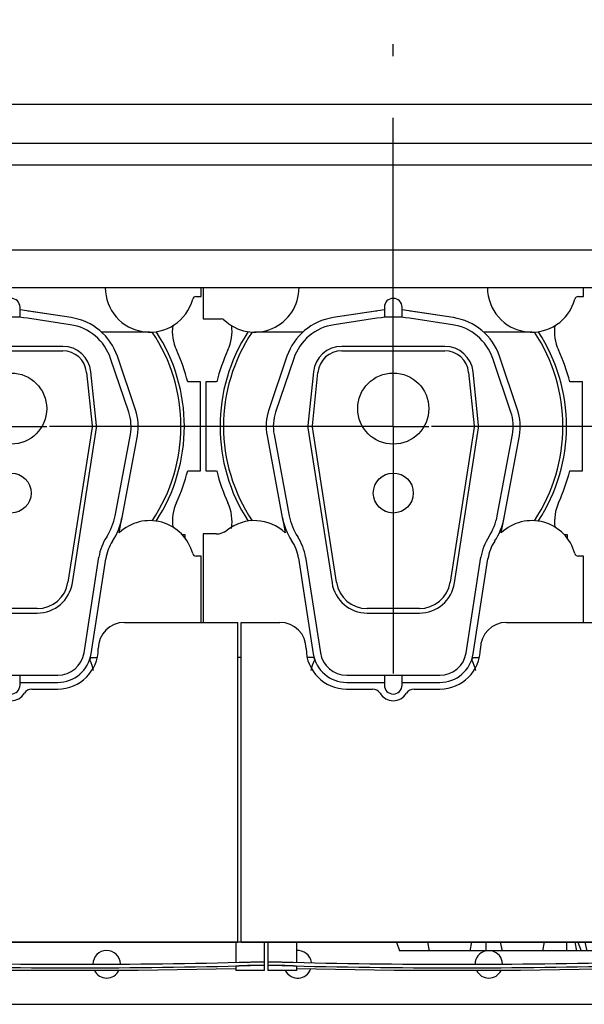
# Model space of a CAD drawing. Header units: millimetres. Extents: x 0 to 841, y 0 to 594.
# Tile 24 of 58: x 565 to 597, y 182 to 238. Entities that reach past the tile are written whole.
import ezdxf
from ezdxf.enums import TextEntityAlignment as Align

# ---------------------------------------------------------------- set-up
doc = ezdxf.new("R2010")
doc.units = ezdxf.units.MM
doc.header["$LTSCALE"] = 46.255
doc.linetypes.add('CENTER', pattern=[0.6, 0.375, -0.075, 0.075, -0.075])
doc.layers.get('0').update_dxf_attribs({"linetype": 'CONTINUOUS'})
for name, color, linetype in [('25087_000000_IMO-2_SKL_PBL456', 7, 'CONTINUOUS'), ('25087_030000_TLKGS_V_ABL439', 7, 'CONTINUOUS'), ('25087_100000_TLKGS_V_ABL440', 7, 'CONTINUOUS'), ('25087_200000_TLKGS_V_ABL450', 7, 'CONTINUOUS'), ('25087_700000_TLKGS_V_ABL445', 7, 'CONTINUOUS'), ('top_7_VBL429', 7, 'CONTINUOUS')]:
    doc.layers.add(name, color=color, linetype=linetype)
doc.styles.get("Standard").update_dxf_attribs({"font": 'txt', "width": 0.6})
doc.dimstyles.new('DIMSTYLE_2', dxfattribs={"dimtxt": 3.5, "dimasz": 3.5, "dimexe": 1.8, "dimexo": 0, "dimgap": 0.875, "dimtad": 1, "dimdec": 0, "dimlfac": 20, "dimdsep": 46, "dimtxsty": 'STANDARD', "dimblk": '_FILLED', "dimblk1": '_FILLED', "dimblk2": '_FILLED', "dimcen": 0.09, "dimadec": 0, "dimazin": 0, "dimtp": 2, "dimtm": 2, "dimtfac": 1, "dimtdec": 0, "dimtofl": 0, "dimtmove": 0, "dimatfit": 3, "dimldrblk": '_FILLED', "dimfxl": 1, "dimtolj": 1, "dimarcsym": 0})

# ---------------------------------------------------------------- blocks, each defined once
blk = doc.blocks.new('_FILLED')
at = {"color": 0, "linetype": 'BYBLOCK'}
blk.add_solid([(0, 0), (-1, 0.167), (-1, -0.167)], dxfattribs=at)
blk = doc.blocks.new('*D3')
at = {"color": 2, "linetype": 'CONTINUOUS'}
for p, q in [((466.4, 247.5), (466.4, 290.601)), ((758.097, 220.292), (758.097, 290.601)), ((466.4, 288.8), (612.249, 288.8)), ((758.097, 288.8), (612.249, 288.8))]:
    blk.add_line(p, q, dxfattribs=at)
at = {"color": 2, "linetype": 'CONTINUOUS', "xscale": 3.5, "yscale": 3.5, "zscale": 3.5, "rotation": 180}
blk.add_blockref('_FILLED', (466.4, 288.8), dxfattribs=at)
at = {"color": 2, "linetype": 'CONTINUOUS', "xscale": 3.5, "yscale": 3.5, "zscale": 3.5}
blk.add_blockref('_FILLED', (758.097, 288.8), dxfattribs=at)
at = {"color": 2, "linetype": 'CONTINUOUS', "width": 0.654762}
blk.add_text('5834', height=3.5, dxfattribs=at).set_placement((612.249, 289.675), align=Align.CENTER)
blk = doc.blocks.new('25087_111000_21_SIMPLE1_T1_A_PBL442', base_point=(578.375, 213.938))
at = {"layer": '25087_111000_21_SIMPLE1_T1_A_PBL442', "color": 7, "linetype": 'CONTINUOUS'}
for p, q in [((577.45, 186), (577.25, 186)), ((485.175, 182.5), (664.4, 182.5))]:
    blk.add_line(p, q, dxfattribs=at)
for centre, start, end in [((569.875, 184.75), 2.4062, 179.0556), ((580.625, 184.75), 8.7984, 95.4488), ((591.375, 184.75), 104.4002, 179.0556), ((591.375, 184.75), 2.4062, 75.7312), ((569.875, 184.75), 206.8041, 333.1958), ((580.625, 184.75), 208.1676, 340.0843), ((591.375, 184.75), 206.8041, 333.1958)]:
    blk.add_arc(centre, 0.775, start, end, dxfattribs=at)
blk = doc.blocks.new('25087_111000_21_SIMPLE1_T2_A_PBL480', base_point=(564.55, 214.681))
at = {"layer": '25087_111000_21_SIMPLE1_T2_A_PBL480', "color": 7, "linetype": 'CONTINUOUS'}
for p, q in [((553.95, 217.5), (553.95, 212.5)), ((554.564, 217.5), (553.95, 217.5)), ((575.15, 217.5), (574.436, 217.5)), ((575.15, 212.5), (575.15, 217.5)), ((553.95, 212.5), (554.564, 212.5)), ((574.436, 212.5), (575.15, 212.5)), ((574.301, 208.9), (574.125, 208.9)), ((574.301, 208.688), (574.301, 208.9))]:
    blk.add_line(p, q, dxfattribs=at)
for centre, radius, start, end in [((552.928, 220.347), 2.502, 335.2009, 7.4897), ((576.074, 220.349), 2.505, 172.6385, 204.8049), ((564.5, 215), 10.245, 155.2009, 165.8767), ((564.5, 215), 10.245, 14.1233, 24.8049), ((564.5, 215), 10.245, 194.1233, 204.8044), ((564.5, 215), 10.245, 335.2611, 345.8767), ((552.926, 209.651), 2.505, 350.8527, 24.8044), ((576.098, 209.656), 2.524, 155.2593, 187.4518)]:
    blk.add_arc(centre, radius, start, end, dxfattribs=at)
blk = doc.blocks.new('25087_111000_21_SIMPLE1_T2_A_PBL507', base_point=(586.05, 214.681))
at = {"layer": '25087_111000_21_SIMPLE1_T2_A_PBL507', "color": 7, "linetype": 'CONTINUOUS'}
for p, q in [((575.45, 217.5), (575.45, 212.5)), ((576.064, 217.5), (575.45, 217.5)), ((596.65, 217.5), (595.936, 217.5)), ((596.65, 212.5), (596.65, 217.5)), ((575.45, 212.5), (576.064, 212.5)), ((595.936, 212.5), (596.65, 212.5)), ((595.801, 208.9), (595.625, 208.9)), ((595.801, 208.688), (595.801, 208.9))]:
    blk.add_line(p, q, dxfattribs=at)
for centre, radius, start, end in [((574.428, 220.347), 2.502, 335.2009, 7.4897), ((597.574, 220.349), 2.505, 172.6385, 204.8049), ((586, 215), 10.245, 155.2009, 165.8767), ((586, 215), 10.245, 14.1233, 24.8049), ((586, 215), 10.245, 194.1233, 204.8044), ((586, 215), 10.245, 335.2611, 345.8767), ((574.426, 209.651), 2.505, 350.8527, 24.8044), ((597.598, 209.656), 2.524, 155.2593, 187.4518)]:
    blk.add_arc(centre, radius, start, end, dxfattribs=at)
blk = doc.blocks.new('25087_111000_21_SIMPLE1_A_ABL441', base_point=(578.375, 213.938))
at = {"layer": '25087_111000_21_SIMPLE1_T1_A_PBL442'}
blk.add_blockref('25087_111000_21_SIMPLE1_T1_A_PBL442', (578.375, 213.938), dxfattribs=at)
at = {"layer": '25087_111000_21_SIMPLE1_T2_A_PBL480'}
blk.add_blockref('25087_111000_21_SIMPLE1_T2_A_PBL480', (564.55, 214.681), dxfattribs=at)
at = {"layer": '25087_111000_21_SIMPLE1_T2_A_PBL507'}
blk.add_blockref('25087_111000_21_SIMPLE1_T2_A_PBL507', (586.05, 214.681), dxfattribs=at)
blk = doc.blocks.new('25087_111200_24_SIMPLE1_T3_X_PBL477', base_point=(568.1, 185.2))
at = {"layer": '25087_111200_24_SIMPLE1_T3_X_PBL477', "color": 7, "linetype": 'CONTINUOUS'}
for p, q in [((557.45, 186), (557.45, 184.4)), ((559.05, 186), (559.05, 184.863)), ((577.15, 186), (577.15, 184.863)), ((578.75, 184.4), (578.75, 186)), ((557.45, 184.681), (557.45, 184.681)), ((559.05, 184.4), (557.45, 184.4)), ((558.2, 184.88), (558.25, 184.878)), ((558.25, 184.678), (558.2, 184.679)), ((559.05, 184.639), (559.05, 184.4)), ((577.15, 184.639), (577.15, 184.4)), ((578.75, 184.4), (577.15, 184.4)), ((577.95, 184.878), (578, 184.88)), ((578, 184.679), (577.95, 184.678)), ((578.75, 184.681), (578.75, 184.681))]:
    blk.add_line(p, q, dxfattribs=at)
blk.add_lwpolyline([(559.05, 184.52), (564.547, 184.417), (571.653, 184.417), (577.15, 184.52)], dxfattribs=at)
for radius, start, end in [(378.214, 268.50765, 271.49235), (378.414, 268.50844, 271.49156)]:
    blk.add_arc((568.1, 562.964), radius, start, end, dxfattribs=at)
for points, knots in [([(557.45, 184.882), (557.45, 184.884), (557.457, 184.884), (557.466, 184.886), (557.485, 184.886), (557.509, 184.887), (557.541, 184.888), (557.595, 184.889), (557.676, 184.889), (557.789, 184.888), (557.917, 184.886), (558.056, 184.883), (558.151, 184.881), (558.2, 184.88)], [0, 0, 0, 0, 0.005255, 0.019758, 0.043633, 0.076691, 0.118629, 0.16905, 0.293333, 0.444777, 0.617559, 0.805035, 1, 1, 1, 1]), ([(558.2, 184.679), (558.151, 184.681), (558.056, 184.683), (557.917, 184.686), (557.789, 184.688), (557.676, 184.689), (557.595, 184.689), (557.541, 184.688), (557.509, 184.687), (557.485, 184.686), (557.466, 184.686), (557.457, 184.684), (557.45, 184.683), (557.45, 184.682)], [0, 0, 0, 0, 0.194964, 0.38244, 0.555223, 0.706666, 0.83095, 0.881371, 0.92331, 0.956368, 0.980242, 0.994746, 1, 1, 1, 1]), ([(558.25, 184.678), (558.198, 184.68), (558.096, 184.682), (557.948, 184.685), (557.812, 184.687), (557.692, 184.688), (557.605, 184.688), (557.548, 184.687), (557.514, 184.687), (557.488, 184.685), (557.467, 184.685), (557.458, 184.683), (557.45, 184.682), (557.45, 184.681)], [0, 0, 0, 0, 0.194623, 0.381798, 0.554357, 0.705687, 0.829993, 0.880481, 0.922526, 0.95573, 0.979789, 0.994513, 1, 1, 1, 1]), ([(559.05, 184.639), (559.05, 184.641), (559.042, 184.642), (559.033, 184.644), (559.013, 184.646), (558.987, 184.648), (558.953, 184.651), (558.896, 184.654), (558.808, 184.659), (558.689, 184.664), (558.552, 184.669), (558.404, 184.674), (558.302, 184.677), (558.25, 184.678)], [0, 0, 0, 0, 0.005353, 0.019958, 0.043924, 0.077058, 0.119053, 0.169511, 0.293806, 0.445188, 0.617855, 0.805188, 1, 1, 1, 1]), ([(577.95, 184.678), (577.898, 184.677), (577.796, 184.674), (577.648, 184.669), (577.511, 184.664), (577.392, 184.659), (577.304, 184.654), (577.247, 184.651), (577.213, 184.648), (577.187, 184.646), (577.167, 184.644), (577.158, 184.642), (577.15, 184.641), (577.15, 184.639)], [0, 0, 0, 0, 0.194812, 0.382145, 0.554812, 0.706194, 0.830489, 0.880947, 0.922942, 0.956076, 0.980042, 0.994647, 1, 1, 1, 1]), ([(578.75, 184.681), (578.75, 184.682), (578.742, 184.683), (578.733, 184.685), (578.712, 184.685), (578.686, 184.687), (578.652, 184.687), (578.595, 184.688), (578.508, 184.688), (578.388, 184.687), (578.252, 184.685), (578.104, 184.682), (578.002, 184.68), (577.95, 184.678)], [0, 0, 0, 0, 0.005487, 0.020211, 0.04427, 0.077474, 0.119519, 0.170007, 0.294313, 0.445643, 0.618202, 0.805377, 1, 1, 1, 1]), ([(578, 184.88), (578.049, 184.881), (578.144, 184.883), (578.283, 184.886), (578.411, 184.888), (578.524, 184.889), (578.605, 184.889), (578.659, 184.888), (578.691, 184.887), (578.715, 184.886), (578.734, 184.886), (578.743, 184.884), (578.75, 184.884), (578.75, 184.882)], [0, 0, 0, 0, 0.194964, 0.38244, 0.555222, 0.706666, 0.83095, 0.881371, 0.923309, 0.956367, 0.980242, 0.994745, 1, 1, 1, 1]), ([(578.746, 184.684), (578.737, 184.685), (578.711, 184.687), (578.63, 184.689), (578.48, 184.688), (578.257, 184.686), (578.09, 184.682), (578, 184.679)], [0, 0, 0, 0, 0.03599, 0.104167, 0.327214, 0.63967, 1, 1, 1, 1]), ([(578.75, 184.682), (578.75, 184.683), (578.748, 184.683), (578.747, 184.684), (578.746, 184.684)], [0, 0, 0, 0, 0.29739, 1, 1, 1, 1])]:
    blk.add_open_spline(points, degree=3, knots=knots, dxfattribs=at)
blk = doc.blocks.new('25087_111200_24_SIMPLE1_T3_X_PBL483', base_point=(589.6, 185.2))
at = {"layer": '25087_111200_24_SIMPLE1_T3_X_PBL483', "color": 7, "linetype": 'CONTINUOUS'}
for p, q in [((578.95, 186), (578.95, 184.4)), ((580.55, 186), (580.55, 184.863)), ((598.65, 185.5), (598.65, 184.863)), ((600.25, 184.4), (600.25, 185.5)), ((578.95, 184.681), (578.95, 184.681)), ((580.55, 184.4), (578.95, 184.4)), ((579.7, 184.88), (579.75, 184.878)), ((579.75, 184.678), (579.7, 184.679)), ((580.55, 184.639), (580.55, 184.4)), ((598.65, 184.639), (598.65, 184.4)), ((600.25, 184.4), (598.65, 184.4)), ((599.45, 184.878), (599.5, 184.88)), ((599.5, 184.679), (599.45, 184.678)), ((600.25, 184.681), (600.25, 184.681))]:
    blk.add_line(p, q, dxfattribs=at)
blk.add_lwpolyline([(580.55, 184.52), (586.047, 184.417), (593.153, 184.417), (598.65, 184.52)], dxfattribs=at)
for radius, start, end in [(378.214, 268.50765, 271.49235), (378.414, 268.50844, 271.49156)]:
    blk.add_arc((589.6, 562.964), radius, start, end, dxfattribs=at)
for points, knots in [([(578.95, 184.882), (578.95, 184.884), (578.957, 184.884), (578.966, 184.886), (578.985, 184.886), (579.009, 184.887), (579.041, 184.888), (579.095, 184.889), (579.176, 184.889), (579.289, 184.888), (579.417, 184.886), (579.556, 184.883), (579.651, 184.881), (579.7, 184.88)], [0, 0, 0, 0, 0.005255, 0.019758, 0.043633, 0.076691, 0.118629, 0.16905, 0.293333, 0.444777, 0.617559, 0.805035, 1, 1, 1, 1]), ([(579.7, 184.679), (579.651, 184.681), (579.556, 184.683), (579.417, 184.686), (579.289, 184.688), (579.176, 184.689), (579.095, 184.689), (579.041, 184.688), (579.009, 184.687), (578.985, 184.686), (578.966, 184.686), (578.957, 184.684), (578.95, 184.683), (578.95, 184.682)], [0, 0, 0, 0, 0.194964, 0.38244, 0.555223, 0.706666, 0.83095, 0.881371, 0.92331, 0.956368, 0.980242, 0.994746, 1, 1, 1, 1]), ([(579.75, 184.678), (579.698, 184.68), (579.596, 184.682), (579.448, 184.685), (579.312, 184.687), (579.192, 184.688), (579.105, 184.688), (579.048, 184.687), (579.014, 184.687), (578.988, 184.685), (578.967, 184.685), (578.958, 184.683), (578.95, 184.682), (578.95, 184.681)], [0, 0, 0, 0, 0.194623, 0.381798, 0.554357, 0.705687, 0.829993, 0.880481, 0.922526, 0.95573, 0.979789, 0.994513, 1, 1, 1, 1]), ([(580.55, 184.639), (580.55, 184.641), (580.542, 184.642), (580.533, 184.644), (580.513, 184.646), (580.487, 184.648), (580.453, 184.651), (580.396, 184.654), (580.308, 184.659), (580.189, 184.664), (580.052, 184.669), (579.904, 184.674), (579.802, 184.677), (579.75, 184.678)], [0, 0, 0, 0, 0.005353, 0.019958, 0.043924, 0.077058, 0.119053, 0.169511, 0.293806, 0.445188, 0.617855, 0.805188, 1, 1, 1, 1]), ([(599.45, 184.678), (599.398, 184.677), (599.296, 184.674), (599.148, 184.669), (599.011, 184.664), (598.892, 184.659), (598.804, 184.654), (598.747, 184.651), (598.713, 184.648), (598.687, 184.646), (598.667, 184.644), (598.658, 184.642), (598.65, 184.641), (598.65, 184.639)], [0, 0, 0, 0, 0.194812, 0.382145, 0.554812, 0.706194, 0.830489, 0.880947, 0.922942, 0.956076, 0.980042, 0.994647, 1, 1, 1, 1]), ([(600.25, 184.681), (600.25, 184.682), (600.242, 184.683), (600.233, 184.685), (600.212, 184.685), (600.186, 184.687), (600.152, 184.687), (600.095, 184.688), (600.008, 184.688), (599.888, 184.687), (599.752, 184.685), (599.604, 184.682), (599.502, 184.68), (599.45, 184.678)], [0, 0, 0, 0, 0.005487, 0.020211, 0.04427, 0.077474, 0.119519, 0.170007, 0.294313, 0.445643, 0.618202, 0.805377, 1, 1, 1, 1]), ([(599.5, 184.88), (599.549, 184.881), (599.644, 184.883), (599.783, 184.886), (599.911, 184.888), (600.024, 184.889), (600.105, 184.889), (600.159, 184.888), (600.191, 184.887), (600.215, 184.886), (600.234, 184.886), (600.243, 184.884), (600.25, 184.884), (600.25, 184.882)], [0, 0, 0, 0, 0.194964, 0.38244, 0.555222, 0.706666, 0.83095, 0.881371, 0.923309, 0.956367, 0.980242, 0.994745, 1, 1, 1, 1]), ([(600.246, 184.684), (600.237, 184.685), (600.211, 184.687), (600.13, 184.689), (599.98, 184.688), (599.757, 184.686), (599.59, 184.682), (599.5, 184.679)], [0, 0, 0, 0, 0.03599, 0.104167, 0.327214, 0.63967, 1, 1, 1, 1]), ([(600.25, 184.682), (600.25, 184.683), (600.248, 184.683), (600.247, 184.684), (600.246, 184.684)], [0, 0, 0, 0, 0.29739, 1, 1, 1, 1])]:
    blk.add_open_spline(points, degree=3, knots=knots, dxfattribs=at)
blk = doc.blocks.new('25087_111200_24_SIMPLE1_X_ABL443', base_point=(579.212, 192.95))
at = {"layer": '25087_111200_24_SIMPLE1_T3_X_PBL477'}
blk.add_blockref('25087_111200_24_SIMPLE1_T3_X_PBL477', (568.1, 185.2), dxfattribs=at)
at = {"layer": '25087_111200_24_SIMPLE1_T3_X_PBL483'}
blk.add_blockref('25087_111200_24_SIMPLE1_T3_X_PBL483', (589.6, 185.2), dxfattribs=at)
blk = doc.blocks.new('25087_171000_21_SIMPLE1_T1_A_PBL449', base_point=(577.375, 197.512))
at = {"layer": '25087_171000_21_SIMPLE1_T1_A_PBL449', "color": 7, "linetype": 'CONTINUOUS'}
for p, q in [((570.875, 203.975), (577.25, 203.975)), ((577.25, 186), (577.25, 203.975)), ((577.45, 186), (577.45, 203.975)), ((577.45, 203.975), (579.625, 203.975)), ((592.375, 203.975), (601.125, 203.975)), ((565.668, 200.225), (567.125, 200.225)), ((583.375, 200.225), (584.832, 200.225)), ((587.168, 200.225), (588.625, 200.225)), ((577.25, 186), (534.45, 186)), ((534.45, 186), (577.25, 186)), ((620.25, 186), (577.45, 186)), ((577.45, 186), (620.25, 186))]:
    blk.add_line(p, q, dxfattribs=at)
for centre, radius, start, end in [((570.875, 202.5), 1.475, 90, 180), ((579.625, 202.5), 1.475, 0, 90), ((592.375, 202.5), 1.475, 90, 180), ((567.125, 202.5), 2.275, 270, 360), ((583.375, 202.5), 2.275, 180, 270), ((588.625, 202.5), 2.275, 270, 360), ((564.5, 200.45), 0.875, 211.8214, 328.1786), ((565.668, 199.725), 0.5, 90, 148.1786), ((584.832, 199.725), 0.5, 31.8214, 90), ((586, 200.45), 0.875, 211.8214, 328.1786), ((587.168, 199.725), 0.5, 90, 148.1786)]:
    blk.add_arc(centre, radius, start, end, dxfattribs=at)
blk = doc.blocks.new('25087_171000_21_SIMPLE1_T2_A_PBL485', base_point=(598.924, 185.75))
at = {"layer": '25087_171000_21_SIMPLE1_T2_A_PBL485', "color": 7, "linetype": 'CONTINUOUS'}
for p, q in [((586.175, 186), (586.35, 185.5)), ((611.35, 185.5), (586.35, 185.5)), ((587.922, 186), (588.025, 185.5)), ((590.405, 186), (590.302, 185.5)), ((591.211, 186), (591.211, 185.5)), ((592.016, 186), (592.119, 185.5)), ((594.5, 186), (594.397, 185.5)), ((595.75, 186), (595.75, 185.5)), ((596.21, 186), (596.313, 185.5)), ((596.393, 186), (596.567, 185.5)), ((596.786, 186), (596.889, 185.5)), ((601.474, 186), (601.396, 185.5)), ((603.716, 186), (603.85, 185.5)), ((606.184, 186), (606.05, 185.5)), ((608.345, 186), (608.4, 185.5)), ((611.673, 186), (611.35, 185.5))]:
    blk.add_line(p, q, dxfattribs=at)
blk = doc.blocks.new('25087_171000_21_SIMPLE1_A_ABL448', base_point=(577.375, 197.262))
at = {"layer": '25087_171000_21_SIMPLE1_T1_A_PBL449'}
blk.add_blockref('25087_171000_21_SIMPLE1_T1_A_PBL449', (577.375, 197.512), dxfattribs=at)
at = {"layer": '25087_171000_21_SIMPLE1_T2_A_PBL485'}
blk.add_blockref('25087_171000_21_SIMPLE1_T2_A_PBL485', (598.924, 185.75), dxfattribs=at)
blk = doc.blocks.new('25087_100000_TLKGS_V_ABL440', base_point=(579.425, 212.562))
at = {"layer": '25087_111000_21_SIMPLE1_A_ABL441'}
blk.add_blockref('25087_111000_21_SIMPLE1_A_ABL441', (578.375, 213.938), dxfattribs=at)
at = {"layer": '25087_111200_24_SIMPLE1_X_ABL443'}
blk.add_blockref('25087_111200_24_SIMPLE1_X_ABL443', (579.212, 192.95), dxfattribs=at)
at = {"layer": '25087_171000_21_SIMPLE1_A_ABL448'}
blk.add_blockref('25087_171000_21_SIMPLE1_A_ABL448', (577.375, 197.262), dxfattribs=at)
blk = doc.blocks.new('25087_727000_27_SIMPLE1_T1_B_PBL447', base_point=(609.782, 249.476))
at = {"layer": '25087_727000_27_SIMPLE1_T1_B_PBL447', "color": 7, "linetype": 'CONTINUOUS'}
for p, q in [((485.4, 233.115), (662.568, 233.115)), ((485.4, 230.934), (662.568, 230.934)), ((485.4, 229.713), (662.568, 229.713)), ((662.568, 224.918), (487.65, 224.918)), ((487.65, 222.802), (663.075, 222.802))]:
    blk.add_line(p, q, dxfattribs=at)
blk = doc.blocks.new('25087_727000_27_SIMPLE1_B_ABL446', base_point=(609.782, 249.476))
at = {"layer": '25087_727000_27_SIMPLE1_T1_B_PBL447'}
blk.add_blockref('25087_727000_27_SIMPLE1_T1_B_PBL447', (609.782, 249.476), dxfattribs=at)
blk = doc.blocks.new('25087_700000_TLKGS_V_ABL445', base_point=(609.782, 249.476))
at = {"layer": '25087_727000_27_SIMPLE1_B_ABL446'}
blk.add_blockref('25087_727000_27_SIMPLE1_B_ABL446', (609.782, 249.476), dxfattribs=at)
blk = doc.blocks.new('25007_210700_21_SIMPLE1_T1_A_PBL479', base_point=(564.5, 213.025))
at = {"layer": '25007_210700_21_SIMPLE1_T1_A_PBL479', "color": 7, "linetype": 'CONTINUOUS'}
for p, q in [((553.8, 222.802), (553.8, 221.05)), ((575.2, 222.3), (575.2, 222.802)), ((574.908, 222.3), (575.2, 222.3)), ((563.523, 221.477), (561.12, 221.114)), ((567.88, 221.114), (565.477, 221.477)), ((553.8, 221.05), (554.833, 221.05)), ((559.409, 220.3), (556.7, 220.3)), ((572.3, 220.3), (569.591, 220.3)), ((558.263, 209.854), (558.421, 209.014)), ((570.579, 209.014), (570.737, 209.854)), ((553.8, 208.95), (553.8, 203.975)), ((554.535, 208.95), (553.8, 208.95)), ((575.2, 207.7), (574.908, 207.7)), ((575.2, 203.975), (575.2, 207.7)), ((560.035, 202), (559.657, 202)), ((560.035, 202), (560.061, 201.827)), ((568.939, 201.827), (568.965, 202)), ((568.965, 202), (569.343, 202))]:
    blk.add_line(p, q, dxfattribs=at)
for centre, radius, start, end in [((556.7, 222.8), 2.5, 226.2383, 0.0367), ((572.3, 222.8), 2.5, 179.8161, 344.9739), ((574.908, 222.1), 0.2, 90, 164.9739), ((564.5, 215), 6.55, 98.176, 98.5754), ((564.5, 215), 6.55, 81.4246, 81.824), ((554.833, 220.85), 0.2, 46.2383, 90), ((564.5, 215), 9.747, 146.8737, 213.1263), ((564.5, 215), 9.55, 146.2628, 213.7372), ((564.5, 215), 9.55, 326.2628, 33.7372), ((564.5, 215), 9.747, 326.8737, 33.1263), ((556.7, 207.2), 2.5, 46.5103, 128.2132), ((572.3, 207.2), 2.5, 15.0261, 133.4897), ((554.535, 209.95), 1, 270, 308.2132), ((574.908, 207.9), 0.2, 195.0261, 270), ((562.15, 200.75), 2.35, 152.7133, 166.9903), ((566.85, 200.75), 2.35, 13.0097, 27.2867)]:
    blk.add_arc(centre, radius, start, end, dxfattribs=at)
blk = doc.blocks.new('25007_210700_21_SIMPLE1_T2_A_PBL490', base_point=(564.5, 211.075))
at = {"layer": '25007_210700_21_SIMPLE1_T2_A_PBL490', "color": 7, "linetype": 'CONTINUOUS'}
for p, q in [((564, 221.545), (561.12, 221.114)), ((564, 221.7), (564, 221.13)), ((565, 221.13), (565, 221.7)), ((567.88, 221.114), (565, 221.545)), ((563.583, 221.081), (561.175, 220.718)), ((567.825, 220.718), (565.417, 221.081)), ((567.4, 219.5), (561.6, 219.5)), ((558.521, 218.941), (557.503, 215.929)), ((558.9, 218.813), (557.882, 215.801)), ((561.6, 219.25), (567.4, 219.25)), ((571.118, 215.801), (570.1, 218.813)), ((571.497, 215.929), (570.479, 218.941)), ((560.008, 218.064), (559.699, 215.057)), ((559.948, 215.031), (560.257, 218.038)), ((568.743, 218.038), (569.052, 215.031)), ((569.301, 215.057), (568.992, 218.064)), ((559.703, 214.915), (561.055, 206.194)), ((561.302, 206.232), (559.95, 214.953)), ((569.05, 214.953), (567.698, 206.232)), ((567.945, 206.194), (569.297, 214.915)), ((557.399, 214.467), (558.258, 209.874)), ((557.793, 214.541), (558.645, 209.978)), ((570.355, 209.978), (571.207, 214.541)), ((570.742, 209.874), (571.601, 214.467)), ((559.565, 207.644), (560.398, 202.27)), ((568.602, 202.27), (569.435, 207.644)), ((559.17, 207.583), (560.002, 202.209)), ((568.998, 202.209), (569.826, 207.554)), ((565.969, 204.75), (563.031, 204.75)), ((563.031, 204.5), (565.969, 204.5)), ((561.88, 201), (567.12, 201)), ((564, 201), (564, 200.45)), ((565, 200.45), (565, 201)), ((561.88, 200.6), (564, 200.6)), ((565, 200.6), (567.12, 200.6))]:
    blk.add_line(p, q, dxfattribs=at)
for centre, radius in [((564.5, 216), 2), ((564.5, 211.25), 1.125)]:
    blk.add_circle(centre, radius, dxfattribs=at)
for centre, radius, start, end in [((564.5, 221.7), 0.5, 0, 180), ((561.6, 217.9), 3.25, 98.5, 161.3188), ((564.5, 215), 6.15, 81.4246, 98.5754), ((567.4, 217.9), 3.25, 18.6812, 81.5), ((561.6, 217.9), 2.85, 98.5754, 161.3188), ((567.4, 217.9), 2.85, 18.6812, 81.4246), ((561.6, 217.9), 1.6, 90, 174.1275), ((567.4, 217.9), 1.6, 5.8725, 90), ((561.6, 217.9), 1.35, 90, 174.1275), ((567.4, 217.9), 1.35, 5.8725, 90), ((560.25, 215), 2.9, 161.3188, 190.586), ((560.25, 215), 2.5, 161.3188, 190.5862), ((568.75, 215), 2.5, 349.4138, 18.6812), ((568.75, 215), 2.9, 349.414, 18.6812), ((560.25, 215), 0.554, 174.1275, 188.8104), ((560.25, 215), 0.304, 174.1275, 188.8104), ((568.75, 215), 0.304, 351.1896, 5.8725), ((568.75, 215), 0.554, 351.1896, 5.8725), ((561.694, 210.516), 3.496, 190.586, 213.5834), ((561.84, 210.575), 3.25, 190.5862, 213.2895), ((567.16, 210.575), 3.25, 326.7105, 349.4138), ((567.154, 210.544), 3.65, 326.7342, 349.414), ((556.7, 207.2), 2.899, 8.8104, 33.2895), ((572.3, 207.2), 2.899, 146.7105, 171.1896), ((556.7, 207.2), 2.499, 8.8104, 33.5834), ((572.297, 207.171), 2.5, 146.7342, 171.1896), ((563.031, 206.5), 2, 188.8104, 270), ((563.031, 206.5), 1.75, 188.8104, 270), ((565.969, 206.5), 1.75, 270, 351.1896), ((565.969, 206.5), 2, 270, 351.1896), ((561.88, 202.5), 1.9, 188.8104, 270), ((561.88, 202.5), 1.5, 188.8104, 270), ((567.12, 202.5), 1.5, 270, 351.1896), ((567.12, 202.5), 1.9, 270, 351.1896), ((564.5, 200.45), 0.5, 180, 360)]:
    blk.add_arc(centre, radius, start, end, dxfattribs=at)
blk = doc.blocks.new('25007_210700_21_SIMPLE1_A_ABL478', base_point=(564.5, 212.875))
at = {"layer": '25007_210700_21_SIMPLE1_T1_A_PBL479'}
blk.add_blockref('25007_210700_21_SIMPLE1_T1_A_PBL479', (564.5, 213.025), dxfattribs=at)
at = {"layer": '25007_210700_21_SIMPLE1_T2_A_PBL490'}
blk.add_blockref('25007_210700_21_SIMPLE1_T2_A_PBL490', (564.5, 211.075), dxfattribs=at)
blk = doc.blocks.new('25007_210700_21_SIMPLE1_T2_A_PBL496', base_point=(586, 211.075))
at = {"layer": '25007_210700_21_SIMPLE1_T2_A_PBL496', "color": 7, "linetype": 'CONTINUOUS'}
for p, q in [((585.5, 221.545), (582.62, 221.114)), ((585.5, 221.7), (585.5, 221.13)), ((586.5, 221.13), (586.5, 221.7)), ((589.38, 221.114), (586.5, 221.545)), ((585.083, 221.081), (582.675, 220.718)), ((589.325, 220.718), (586.917, 221.081)), ((588.9, 219.5), (583.1, 219.5)), ((580.021, 218.941), (579.003, 215.929)), ((580.4, 218.813), (579.382, 215.801)), ((583.1, 219.25), (588.9, 219.25)), ((592.618, 215.801), (591.6, 218.813)), ((592.997, 215.929), (591.979, 218.941)), ((581.508, 218.064), (581.199, 215.057)), ((581.448, 215.031), (581.757, 218.038)), ((590.243, 218.038), (590.552, 215.031)), ((590.801, 215.057), (590.492, 218.064)), ((581.203, 214.915), (582.555, 206.194)), ((582.802, 206.232), (581.45, 214.953)), ((590.55, 214.953), (589.198, 206.232)), ((589.445, 206.194), (590.797, 214.915)), ((578.899, 214.467), (579.758, 209.874)), ((579.293, 214.541), (580.145, 209.978)), ((591.855, 209.978), (592.707, 214.541)), ((592.242, 209.874), (593.101, 214.467)), ((581.065, 207.644), (581.898, 202.27)), ((590.102, 202.27), (590.935, 207.644)), ((580.67, 207.583), (581.502, 202.209)), ((590.498, 202.209), (591.326, 207.554)), ((587.469, 204.75), (584.531, 204.75)), ((584.531, 204.5), (587.469, 204.5)), ((583.38, 201), (588.62, 201)), ((585.5, 201), (585.5, 200.45)), ((586.5, 200.45), (586.5, 201)), ((583.38, 200.6), (585.5, 200.6)), ((586.5, 200.6), (588.62, 200.6))]:
    blk.add_line(p, q, dxfattribs=at)
for centre, radius in [((586, 216), 2), ((586, 211.25), 1.125)]:
    blk.add_circle(centre, radius, dxfattribs=at)
for centre, radius, start, end in [((586, 221.7), 0.5, 0, 180), ((583.1, 217.9), 3.25, 98.5, 161.3188), ((586, 215), 6.15, 81.4246, 98.5754), ((588.9, 217.9), 3.25, 18.6812, 81.5), ((583.1, 217.9), 2.85, 98.5754, 161.3188), ((588.9, 217.9), 2.85, 18.6812, 81.4246), ((583.1, 217.9), 1.6, 90, 174.1275), ((588.9, 217.9), 1.6, 5.8725, 90), ((583.1, 217.9), 1.35, 90, 174.1275), ((588.9, 217.9), 1.35, 5.8725, 90), ((581.75, 215), 2.9, 161.3188, 190.586), ((581.75, 215), 2.5, 161.3188, 190.5862), ((590.25, 215), 2.5, 349.4138, 18.6812), ((590.25, 215), 2.9, 349.414, 18.6812), ((581.75, 215), 0.554, 174.1275, 188.8104), ((581.75, 215), 0.304, 174.1275, 188.8104), ((590.25, 215), 0.304, 351.1896, 5.8725), ((590.25, 215), 0.554, 351.1896, 5.8725), ((583.194, 210.516), 3.496, 190.586, 213.5834), ((583.34, 210.575), 3.25, 190.5862, 213.2895), ((588.66, 210.575), 3.25, 326.7105, 349.4138), ((588.654, 210.544), 3.65, 326.7342, 349.414), ((578.2, 207.2), 2.899, 8.8104, 33.2895), ((593.8, 207.2), 2.899, 146.7105, 171.1896), ((578.2, 207.2), 2.499, 8.8104, 33.5834), ((593.797, 207.171), 2.5, 146.7342, 171.1896), ((584.531, 206.5), 2, 188.8104, 270), ((584.531, 206.5), 1.75, 188.8104, 270), ((587.469, 206.5), 1.75, 270, 351.1896), ((587.469, 206.5), 2, 270, 351.1896), ((583.38, 202.5), 1.9, 188.8104, 270), ((583.38, 202.5), 1.5, 188.8104, 270), ((588.62, 202.5), 1.5, 270, 351.1896), ((588.62, 202.5), 1.9, 270, 351.1896), ((586, 200.45), 0.5, 180, 360)]:
    blk.add_arc(centre, radius, start, end, dxfattribs=at)
blk = doc.blocks.new('25007_210700_21_SIMPLE1_T1_A_PBL506', base_point=(586, 213.025))
at = {"layer": '25007_210700_21_SIMPLE1_T1_A_PBL506', "color": 7, "linetype": 'CONTINUOUS'}
for p, q in [((575.3, 222.802), (575.3, 221.05)), ((596.7, 222.3), (596.7, 222.802)), ((596.408, 222.3), (596.7, 222.3)), ((585.023, 221.477), (582.62, 221.114)), ((589.38, 221.114), (586.977, 221.477)), ((575.3, 221.05), (576.333, 221.05)), ((580.909, 220.3), (578.2, 220.3)), ((593.8, 220.3), (591.091, 220.3)), ((579.763, 209.854), (579.921, 209.014)), ((592.079, 209.014), (592.237, 209.854)), ((575.3, 208.95), (575.3, 203.975)), ((576.035, 208.95), (575.3, 208.95)), ((596.7, 207.7), (596.408, 207.7)), ((596.7, 203.975), (596.7, 207.7)), ((577.45, 202), (577.25, 202)), ((581.535, 202), (581.157, 202)), ((581.535, 202), (581.561, 201.827)), ((590.439, 201.827), (590.465, 202)), ((590.465, 202), (590.843, 202))]:
    blk.add_line(p, q, dxfattribs=at)
for centre, radius, start, end in [((578.2, 222.8), 2.5, 226.2383, 0.0367), ((593.8, 222.8), 2.5, 179.8161, 344.9739), ((596.408, 222.1), 0.2, 90, 164.9739), ((586, 215), 6.55, 98.176, 98.5754), ((586, 215), 6.55, 81.4246, 81.824), ((576.333, 220.85), 0.2, 46.2383, 90), ((586, 215), 9.747, 146.8737, 213.1263), ((586, 215), 9.55, 146.2628, 213.7372), ((586, 215), 9.55, 326.2628, 33.7372), ((586, 215), 9.747, 326.8737, 33.1263), ((578.2, 207.2), 2.5, 46.5103, 128.2132), ((593.8, 207.2), 2.5, 15.0261, 133.4897), ((576.035, 209.95), 1, 270, 308.2132), ((596.408, 207.9), 0.2, 195.0261, 270), ((583.65, 200.75), 2.35, 152.7133, 166.9903), ((588.35, 200.75), 2.35, 13.0097, 27.2867)]:
    blk.add_arc(centre, radius, start, end, dxfattribs=at)
blk = doc.blocks.new('25007_210700_21_SIMPLE1_A_ABL495', base_point=(586, 212.875))
at = {"layer": '25007_210700_21_SIMPLE1_T1_A_PBL506'}
blk.add_blockref('25007_210700_21_SIMPLE1_T1_A_PBL506', (586, 213.025), dxfattribs=at)
at = {"layer": '25007_210700_21_SIMPLE1_T2_A_PBL496'}
blk.add_blockref('25007_210700_21_SIMPLE1_T2_A_PBL496', (586, 211.075), dxfattribs=at)
blk = doc.blocks.new('25087_200000_TLKGS_V_ABL450', base_point=(575.25, 212.875))
at = {"layer": '25007_210700_21_SIMPLE1_A_ABL478'}
blk.add_blockref('25007_210700_21_SIMPLE1_A_ABL478', (564.5, 212.875), dxfattribs=at)
at = {"layer": '25007_210700_21_SIMPLE1_A_ABL495'}
blk.add_blockref('25007_210700_21_SIMPLE1_A_ABL495', (586, 212.875), dxfattribs=at)
blk = doc.blocks.new('25087_030000_TLKGS_V_ABL439', base_point=(604.207, 229.275))
at = {"layer": '25087_100000_TLKGS_V_ABL440'}
blk.add_blockref('25087_100000_TLKGS_V_ABL440', (579.425, 212.562), dxfattribs=at)
at = {"layer": '25087_200000_TLKGS_V_ABL450'}
blk.add_blockref('25087_200000_TLKGS_V_ABL450', (575.25, 212.875), dxfattribs=at)
at = {"layer": '25087_700000_TLKGS_V_ABL445'}
blk.add_blockref('25087_700000_TLKGS_V_ABL445', (609.782, 249.476), dxfattribs=at)
blk = doc.blocks.new('25087_000000_TLKGS_MARKETING_ABL430', base_point=(616.174, 223.451))
at = {"layer": '25087_030000_TLKGS_V_ABL439'}
blk.add_blockref('25087_030000_TLKGS_V_ABL439', (604.207, 229.275), dxfattribs=at)
blk = doc.blocks.new('25087_000000_IMO-2_SKL_PBL456', base_point=(577.682, 218.801))
at = {"layer": '25087_000000_IMO-2_SKL_PBL456', "color": 2, "linetype": 'CENTER'}
for p, q in [((586, 215), (586, 236.5)), ((564.5, 215), (566.5, 215)), ((584, 215), (566.5, 215)), ((586, 215), (584, 215)), ((586, 215), (586, 201.101)), ((586, 215), (588, 215)), ((605.5, 215), (588, 215))]:
    blk.add_line(p, q, dxfattribs=at)
blk = doc.blocks.new('TOP_7_VBL429', base_point=(612.981, 225.864))
at = {"layer": '25087_000000_IMO-2_SKL_PBL456'}
blk.add_blockref('25087_000000_IMO-2_SKL_PBL456', (577.682, 218.801), dxfattribs=at)
at = {"layer": '25087_000000_TLKGS_MARKETING_ABL430'}
blk.add_blockref('25087_000000_TLKGS_MARKETING_ABL430', (616.174, 223.451), dxfattribs=at)

msp = doc.modelspace()

# ---------------------------------------------------------------- block references
at = {"layer": 'top_7_VBL429'}
msp.add_blockref('TOP_7_VBL429', (612.98084, 225.86357), dxfattribs=at)

# ---------------------------------------------------------------- dimensions: what is measured, and where the dimension line sits
at = {"color": 2, "linetype": 'CONTINUOUS'}
dim = msp.add_linear_dim(base=(758.09732, 288.8005), p1=(466.4, 247.5), p2=(758.09732, 220.2925), dimstyle='DIMSTYLE_2', dxfattribs=at)
dim.commit()
dim.dimension.update_dxf_attribs({"geometry": '*D3', "text_midpoint": (611.91533, 288.8005), "dimtype": 160})

doc.saveas('drawing.dxf')
